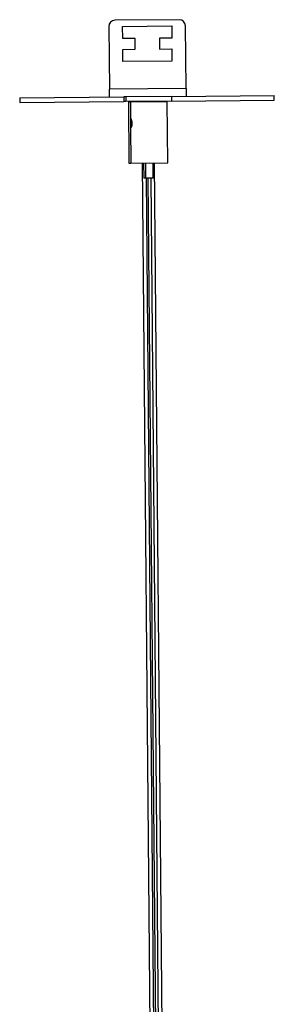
# Model space of a CAD drawing. Header units: millimetres. Extents: x 133 to 3132, y 431 to 1513.
# Tile 11 of 11: x 3009 to 3092, y 1192 to 1513. Entities that reach past the tile are written whole.
import ezdxf

# ---------------------------------------------------------------- set-up
doc = ezdxf.new("R2010")
doc.units = ezdxf.units.MM

msp = doc.modelspace()

# ---------------------------------------------------------------- linework, layer by layer
at = {"color": 7, "linetype": 'Continuous', "lineweight": 25}
for p, q in [((3060.84, 1513.36), (3039.84, 1513.17)), ((3037.86, 1511.15), (3038.04, 1490.66)), ((3042.36, 1511.19), (3058.36, 1511.34)), ((3042.4, 1507.19), (3042.36, 1511.19)), ((3058.36, 1511.34), (3058.4, 1507.34)), ((3063.04, 1490.88), (3062.86, 1511.38)), ((3046.4, 1507.23), (3042.4, 1507.19)), ((3046.43, 1503.73), (3046.4, 1507.23)), ((3058.4, 1507.34), (3054.4, 1507.3)), ((3054.4, 1507.3), (3054.43, 1503.8)), ((3042.43, 1503.69), (3046.43, 1503.73)), ((3042.46, 1499.7), (3042.43, 1503.69)), ((3054.43, 1503.8), (3058.43, 1503.84)), ((3058.43, 1503.84), (3058.46, 1499.84)), ((3058.46, 1499.84), (3042.46, 1499.7)), ((3063.04, 1490.88), (3038.04, 1490.66)), ((3038.07, 1488.16), (3038.04, 1490.66)), ((3063.04, 1490.88), (3063.06, 1488.38)), ((3008.81, 1487.9), (3042.75, 1488.2)), ((3008.81, 1487.9), (3008.82, 1486.4)), ((3008.82, 1486.4), (3042.76, 1486.7)), ((3042.75, 1488.2), (3042.76, 1486.7)), ((3043.38, 1488.2), (3042.75, 1488.2)), ((3043.39, 1486.7), (3042.76, 1486.7)), ((3058.38, 1488.34), (3043.38, 1488.2)), ((3043.38, 1488.2), (3043.39, 1486.7)), ((3058.39, 1486.84), (3043.39, 1486.7)), ((3044.26, 1486.61), (3044.89, 1486.62)), ((3044.26, 1486.61), (3044.44, 1466.61)), ((3044.89, 1486.62), (3056.89, 1486.72)), ((3044.89, 1486.62), (3044.95, 1480.64)), ((3045.08, 1486.72), (3045.08, 1486.62)), ((3045.96, 1486.73), (3045.96, 1486.63)), ((3046.59, 1486.73), (3046.59, 1486.63)), ((3055.19, 1486.71), (3055.19, 1486.81)), ((3056.08, 1486.72), (3056.08, 1486.82)), ((3057.07, 1466.72), (3056.89, 1486.72)), ((3058.38, 1488.34), (3091.8, 1488.63)), ((3058.39, 1486.84), (3058.38, 1488.34)), ((3058.39, 1486.84), (3091.82, 1487.13)), ((3091.82, 1487.13), (3091.8, 1488.63)), ((3044.97, 1478.43), (3045.07, 1466.62)), ((3044.44, 1466.61), (3045.07, 1466.62)), ((3045.07, 1466.62), (3057.07, 1466.72)), ((3048.76, 1466.65), (3052.95, 993.11)), ((3049.19, 1466.65), (3049.24, 1461.65)), ((3049.82, 1466.66), (3049.87, 1461.66)), ((3052.37, 1461.68), (3052.32, 1466.68)), ((3056.95, 993.15), (3052.76, 1466.69)), ((3049.87, 1461.66), (3049.24, 1461.65)), ((3051, 1461.67), (3049.87, 1461.66)), ((3049.99, 1461.66), (3054.14, 993.26)), ((3050.62, 1461.67), (3054.77, 993.29)), ((3052.37, 1461.68), (3051, 1461.67)), ((3055.77, 993.27), (3051.62, 1461.67))]:
    msp.add_line(p, q, dxfattribs=at)
for centre, start, end in [((3039.86, 1511.17), 90.5076, 180.5076), ((3060.86, 1511.36), 0.5076, 90.5076)]:
    msp.add_arc(centre, 2, start, end, dxfattribs=at)
msp.add_open_spline([(3045.03, 1481.12), (3045.05, 1481.11), (3045.1, 1481.08), (3045.19, 1480.91), (3045.27, 1480.71), (3045.33, 1480.5), (3045.39, 1480.27), (3045.44, 1480.01), (3045.47, 1479.75), (3045.49, 1479.49), (3045.48, 1479.26), (3045.47, 1479.05), (3045.43, 1478.8), (3045.36, 1478.53), (3045.27, 1478.33), (3045.19, 1478.22), (3045.13, 1478.15), (3045.07, 1478.11), (3045.02, 1478.12), (3044.99, 1478.17), (3044.97, 1478.26), (3044.97, 1478.37), (3044.97, 1478.55), (3044.97, 1478.82), (3044.98, 1479.14), (3044.98, 1479.41), (3044.98, 1479.64), (3044.97, 1479.89), (3044.96, 1480.16), (3044.95, 1480.41), (3044.95, 1480.64), (3044.95, 1480.82), (3044.96, 1481), (3044.99, 1481.1), (3045.02, 1481.11), (3045.03, 1481.12)], degree=3, knots=[0, 0, 0, 0, 0.040144, 0.082851, 0.112332, 0.14179, 0.171236, 0.200682, 0.230136, 0.257938, 0.282392, 0.304521, 0.325293, 0.36647, 0.408098, 0.4315, 0.45489, 0.487473, 0.520047, 0.551826, 0.580514, 0.605946, 0.628773, 0.671525, 0.713559, 0.734816, 0.756063, 0.786472, 0.81686, 0.847241, 0.877626, 0.907185, 0.933301, 0.98079, 1, 1, 1, 1], dxfattribs=at)

doc.saveas('drawing.dxf')
